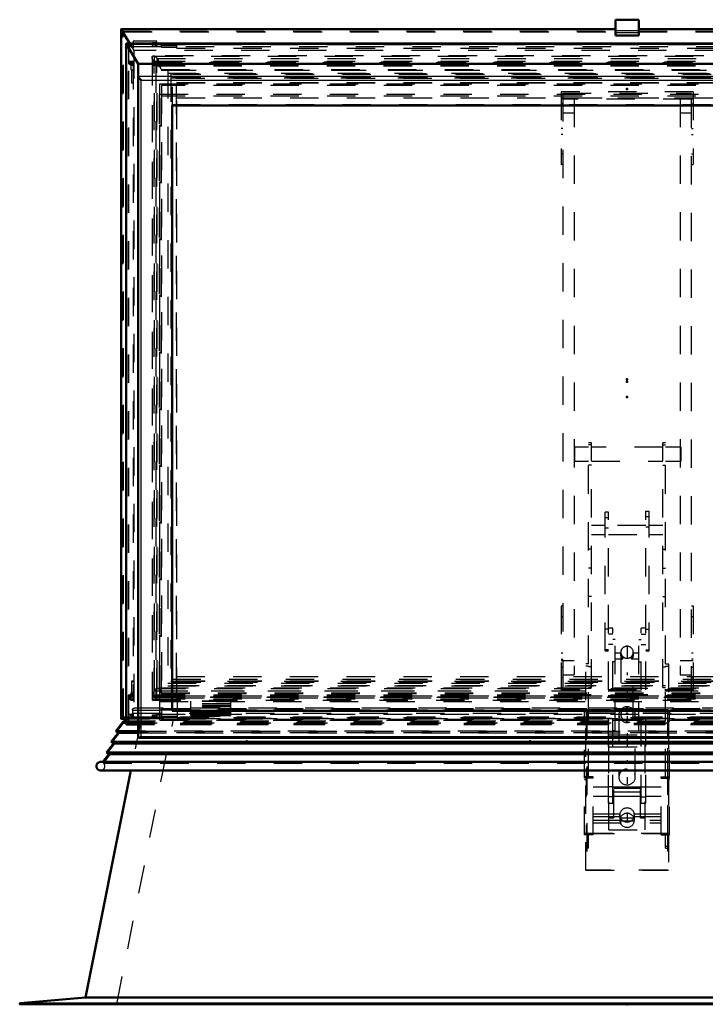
# Model space of a CAD drawing. Header units: millimetres. Extents: x 0 to 428, y 0 to 298.
# Tile 2 of 45: x 40 to 64, y 125 to 160. Entities that reach past the tile are written whole.
import ezdxf

# ---------------------------------------------------------------- set-up
doc = ezdxf.new("R2010")
doc.units = ezdxf.units.MM
doc.linetypes.add('Center', pattern=[1.5, 0.45, -0.5, 0.05, -0.5])
doc.linetypes.add('Dashed', pattern=[2, 1, -1])
for name, color, linetype, lineweight in [('am_0', 7, 'Continuous', 50), ('am_12', 3, 'Continuous', 25), ('am_3', 6, 'Dashed', 25), ('am_6', 2, 'Continuous', 35), ('am_7', 7, 'Center', 25), ('am_9', 7, 'Continuous', 50)]:
    doc.layers.add(name, color=color, linetype=linetype, lineweight=lineweight)

# ---------------------------------------------------------------- blocks, each defined once
blk = doc.blocks.new('11_FGS30015018025O110U_0_in_FDFneo150180C2125N1N4N_300Op0__1203')
at = {"layer": 'am_3'}
for p, q in [((59.946, 133.143), (59.946, 144.94)), ((60.046, 144.94), (59.946, 144.94)), ((60.046, 136.303), (60.046, 144.94)), ((62.566, 136.303), (62.566, 144.94)), ((62.666, 144.94), (62.566, 144.94)), ((62.666, 133.143), (62.666, 144.94)), ((59.456, 144.79), (59.456, 144.29)), ((59.946, 144.79), (59.456, 144.79)), ((60.046, 144.875), (59.946, 144.875)), ((62.566, 144.79), (60.046, 144.79)), ((62.566, 144.875), (62.666, 144.875)), ((63.196, 144.79), (62.666, 144.79)), ((63.196, 144.79), (63.196, 144.29)), ((59.456, 144.29), (59.946, 144.29)), ((60.046, 144.29), (62.566, 144.29)), ((62.666, 144.29), (63.196, 144.29)), ((60.046, 144.154), (59.946, 144.154)), ((62.566, 144.154), (62.666, 144.154)), ((60.531, 137.606), (60.531, 142.494)), ((60.646, 142.494), (60.531, 142.494)), ((60.646, 132.228), (60.646, 142.494)), ((61.966, 142.533), (62.081, 142.533)), ((61.966, 132.228), (61.966, 142.533)), ((62.081, 137.606), (62.081, 142.533)), ((60.646, 142.294), (60.531, 142.294)), ((61.966, 142.336), (62.081, 142.336)), ((60.531, 142.028), (60.046, 142.028)), ((60.646, 141.93), (60.531, 141.93)), ((61.966, 142.028), (60.646, 142.028)), ((61.966, 141.972), (62.081, 141.972)), ((62.566, 142.028), (62.081, 142.028)), ((60.046, 141.708), (60.531, 141.708)), ((60.646, 141.708), (61.966, 141.708)), ((62.081, 141.708), (62.566, 141.708)), ((60.046, 141.191), (59.946, 141.191)), ((62.566, 141.191), (62.666, 141.191)), ((60.046, 140.513), (59.946, 140.513)), ((62.566, 140.513), (62.666, 140.513)), ((60.046, 139.514), (59.946, 139.514)), ((62.566, 139.514), (62.666, 139.514)), ((60.646, 138.371), (60.531, 138.371)), ((60.806, 138.406), (60.646, 138.406)), ((60.806, 132.228), (60.806, 138.406)), ((61.966, 138.406), (61.806, 138.406)), ((61.806, 132.228), (61.806, 138.406)), ((61.966, 138.37), (62.081, 138.37)), ((60.806, 138.184), (60.646, 138.184)), ((60.886, 138), (60.806, 138)), ((60.886, 134.781), (60.886, 138)), ((61.726, 134.781), (61.726, 138)), ((61.726, 138), (61.806, 138)), ((61.806, 138.184), (61.966, 138.184)), ((60.646, 137.642), (60.531, 137.642)), ((60.531, 137.606), (60.646, 137.606)), ((60.806, 137.829), (60.646, 137.829)), ((61.806, 137.829), (61.966, 137.829)), ((61.966, 137.642), (62.081, 137.642)), ((61.966, 137.606), (62.081, 137.606)), ((61.087, 137.524), (60.886, 137.524)), ((60.886, 137.324), (61.159, 137.324)), ((61.086, 137.55), (61.086, 137.51)), ((61.086, 137.51), (61.087, 137.495)), ((61.086, 137.468), (61.086, 135.349)), ((61.453, 137.324), (61.726, 137.324)), ((61.726, 137.524), (61.524, 137.524)), ((61.525, 137.519), (61.524, 137.524)), ((61.526, 137.511), (61.525, 137.519)), ((61.526, 137.51), (61.526, 137.55)), ((61.526, 137.505), (61.526, 137.511)), ((61.526, 135.349), (61.526, 137.468)), ((59.946, 137.141), (59.846, 137.141)), ((59.846, 129.855), (59.846, 137.141)), ((59.946, 137.061), (59.846, 137.061)), ((60.046, 137.034), (59.946, 137.034)), ((60.886, 137.212), (60.806, 137.212)), ((61.726, 137.212), (61.806, 137.212)), ((62.566, 137.034), (62.666, 137.034)), ((62.666, 137.141), (62.766, 137.141)), ((62.666, 137.061), (62.766, 137.061)), ((62.766, 137.141), (62.766, 129.855)), ((60.046, 136.372), (59.946, 136.372)), ((59.946, 136.303), (60.046, 136.303)), ((62.566, 136.372), (62.666, 136.372)), ((62.566, 136.303), (62.666, 136.303)), ((59.846, 135.516), (62.766, 135.516)), ((59.886, 135.515), (59.846, 135.515)), ((62.726, 135.516), (59.886, 135.516)), ((59.886, 135.516), (59.886, 129.855)), ((60.886, 135.57), (60.806, 135.57)), ((61.726, 135.57), (61.806, 135.57)), ((62.726, 135.516), (62.726, 129.855)), ((62.766, 135.515), (62.726, 135.515)), ((59.806, 135.463), (59.866, 135.463)), ((59.806, 131.106), (59.806, 135.463)), ((62.806, 135.461), (59.806, 135.461)), ((59.866, 135.463), (59.866, 131.161)), ((59.866, 135.461), (62.746, 135.461)), ((61.016, 135.349), (61.016, 133.149)), ((61.596, 133.149), (61.596, 135.349)), ((62.746, 135.463), (62.806, 135.463)), ((62.746, 131.161), (62.746, 135.463)), ((62.806, 131.106), (62.806, 135.463)), ((60.666, 131.282), (60.666, 134.634)), ((60.666, 134.634), (61.946, 134.634)), ((60.886, 134.781), (60.806, 134.781)), ((61.726, 134.781), (61.806, 134.781)), ((61.946, 131.282), (61.946, 134.634)), ((60.666, 134.211), (61.946, 134.211)), ((60.836, 131.705), (60.836, 133.675)), ((60.836, 133.675), (61.776, 133.675)), ((61.776, 131.705), (61.776, 133.675)), ((59.846, 133.155), (59.806, 133.155)), ((60.106, 133.106), (59.806, 133.106)), ((59.846, 133.155), (59.886, 133.155)), ((59.846, 133.145), (59.946, 133.145)), ((59.946, 133.143), (59.846, 133.143)), ((60.106, 133.155), (59.886, 133.155)), ((60.106, 131.106), (60.106, 133.155)), ((62.506, 131.106), (62.506, 133.155)), ((62.506, 133.155), (62.726, 133.155)), ((62.506, 133.106), (62.806, 133.106)), ((62.666, 133.145), (62.766, 133.145)), ((62.766, 133.143), (62.666, 133.143)), ((62.726, 133.155), (62.766, 133.155)), ((62.766, 133.155), (62.806, 133.155)), ((59.806, 133.066), (59.866, 133.066)), ((59.806, 133.063), (59.866, 133.063)), ((60.646, 132.788), (60.106, 132.788)), ((60.806, 132.806), (60.646, 132.806)), ((61.806, 132.788), (60.806, 132.788)), ((60.836, 132.758), (61.776, 132.758)), ((61.806, 132.806), (61.966, 132.806)), ((62.506, 132.788), (61.966, 132.788)), ((62.746, 133.066), (62.806, 133.066)), ((62.746, 133.063), (62.806, 133.063)), ((60.106, 132.468), (60.646, 132.468)), ((60.806, 132.451), (60.646, 132.451)), ((60.806, 132.468), (61.806, 132.468)), ((60.836, 132.623), (61.776, 132.623)), ((61.806, 132.451), (61.966, 132.451)), ((61.966, 132.468), (62.506, 132.468)), ((60.646, 132.228), (60.806, 132.228)), ((61.806, 132.228), (61.966, 132.228)), ((60.106, 131.847), (61.056, 131.847)), ((60.106, 131.75), (61.049, 131.75)), ((60.666, 131.705), (60.836, 131.705)), ((61.047, 131.809), (61.047, 131.782)), ((61.049, 131.75), (61.048, 131.597)), ((61.058, 131.693), (61.056, 131.847)), ((61.553, 131.693), (61.058, 131.693)), ((61.556, 131.847), (61.553, 131.693)), ((61.556, 131.847), (62.506, 131.847)), ((61.562, 131.75), (62.506, 131.75)), ((61.563, 131.597), (61.562, 131.75)), ((61.565, 131.782), (61.565, 131.809)), ((61.776, 131.705), (61.946, 131.705)), ((60.106, 131.627), (62.506, 131.627)), ((60.106, 131.531), (62.506, 131.531)), ((61.048, 131.597), (61.563, 131.597)), ((59.806, 131.166), (59.866, 131.166)), ((62.806, 131.161), (59.806, 131.161)), ((59.846, 131.155), (59.806, 131.155)), ((60.106, 131.106), (59.806, 131.106)), ((59.886, 131.155), (59.846, 131.155)), ((59.946, 131.144), (59.846, 131.144)), ((59.846, 131.142), (59.946, 131.142)), ((59.866, 131.161), (62.746, 131.161)), ((60.106, 131.155), (59.886, 131.155)), ((59.946, 130.634), (59.946, 131.144)), ((60.666, 131.282), (61.946, 131.282)), ((62.506, 131.155), (62.726, 131.155)), ((62.506, 131.106), (62.806, 131.106)), ((62.666, 130.634), (62.666, 131.144)), ((62.766, 131.144), (62.666, 131.144)), ((62.666, 131.142), (62.766, 131.142)), ((62.766, 131.155), (62.726, 131.155)), ((62.746, 131.166), (62.806, 131.166)), ((62.766, 131.155), (62.806, 131.155)), ((59.946, 130.714), (59.846, 130.714)), ((62.666, 130.714), (62.766, 130.714)), ((59.946, 130.634), (59.846, 130.634)), ((62.666, 130.634), (62.766, 130.634)), ((59.846, 129.856), (62.766, 129.856)), ((59.886, 129.855), (59.846, 129.855)), ((62.726, 129.856), (59.886, 129.856)), ((62.766, 129.855), (62.726, 129.855))]:
    blk.add_line(p, q, dxfattribs=at)
for points in [[(61.087, 137.524), (61.087, 137.522), (61.086, 137.51), (61.086, 137.51)], [(61.086, 137.468), (61.087, 137.493), (61.088, 137.513), (61.088, 137.523), (61.087, 137.524)], [(61.159, 137.324), (61.144, 137.33), (61.126, 137.345), (61.105, 137.374), (61.094, 137.404), (61.087, 137.437), (61.086, 137.467), (61.086, 137.468)], [(61.087, 137.495), (61.087, 137.489), (61.094, 137.462), (61.104, 137.433), (61.119, 137.403), (61.138, 137.372), (61.155, 137.347), (61.162, 137.334), (61.163, 137.326), (61.159, 137.324)], [(61.453, 137.324), (61.448, 137.327), (61.45, 137.335), (61.458, 137.349), (61.476, 137.376), (61.496, 137.409), (61.514, 137.449), (61.523, 137.482), (61.526, 137.505)], [(61.526, 137.469), (61.525, 137.446), (61.52, 137.414), (61.511, 137.385), (61.498, 137.359), (61.479, 137.338), (61.459, 137.325), (61.453, 137.324)], [(61.524, 137.524), (61.524, 137.524), (61.523, 137.518), (61.524, 137.502), (61.525, 137.497)], [(61.525, 137.497), (61.526, 137.477), (61.526, 137.469)], [(61.565, 131.809), (61.564, 131.83), (61.561, 131.852), (61.556, 131.873), (61.549, 131.893), (61.54, 131.913), (61.53, 131.933), (61.518, 131.951), (61.504, 131.968), (61.489, 131.984), (61.472, 131.998), (61.454, 132.012), (61.435, 132.023), (61.415, 132.033), (61.394, 132.041), (61.373, 132.048), (61.351, 132.053), (61.328, 132.055), (61.306, 132.056), (61.283, 132.055), (61.261, 132.053), (61.239, 132.048), (61.217, 132.041), (61.196, 132.033), (61.176, 132.023), (61.157, 132.012), (61.139, 131.998), (61.123, 131.984), (61.107, 131.968), (61.094, 131.951), (61.082, 131.933), (61.071, 131.913), (61.063, 131.893), (61.056, 131.873), (61.051, 131.852), (61.048, 131.83), (61.047, 131.809)], [(61.056, 131.847), (61.051, 131.825), (61.048, 131.804), (61.047, 131.782), (61.047, 131.782)], [(61.047, 131.809), (61.048, 131.787), (61.051, 131.766), (61.056, 131.745), (61.063, 131.724), (61.071, 131.704), (61.082, 131.685), (61.094, 131.667), (61.107, 131.649), (61.123, 131.634), (61.139, 131.619), (61.157, 131.606), (61.176, 131.594), (61.196, 131.584), (61.217, 131.576), (61.239, 131.569), (61.261, 131.565), (61.283, 131.562), (61.306, 131.561)], [(61.047, 131.782), (61.048, 131.76), (61.049, 131.75)], [(61.306, 131.561), (61.328, 131.562), (61.351, 131.565), (61.373, 131.569), (61.394, 131.576), (61.415, 131.584), (61.435, 131.594), (61.454, 131.606), (61.472, 131.619), (61.489, 131.634), (61.504, 131.649), (61.518, 131.667), (61.53, 131.685), (61.54, 131.704), (61.549, 131.724), (61.556, 131.745), (61.561, 131.766), (61.564, 131.787), (61.565, 131.809)], [(61.565, 131.782), (61.564, 131.803), (61.561, 131.825), (61.556, 131.846), (61.556, 131.847)], [(61.562, 131.75), (61.564, 131.772), (61.565, 131.782)]]:
    blk.add_lwpolyline(points, dxfattribs=at)
for centre, major_axis, ratio, start_param, end_param in [((61.306, 137.55), (0.22, 0), 0.957115, 1.570796, 6.283185), ((61.306, 137.55), (0.22, 0), 0.957115, 0, 1.570796), ((61.306, 135.349), (0.29, 0), 0.957115, 1.570796, 6.283185), ((61.306, 135.349), (0.22, 0), 0.957115, 1.570796, 6.283185), ((61.306, 135.349), (0.29, 0), 0.957115, 0, 1.570796), ((61.306, 135.349), (0.22, 0), 0.957115, 0, 1.570796), ((61.306, 133.149), (0.29, 0), 0.957115, 1.570796, 3.141593), ((61.306, 133.149), (0.29, 0), 0.957115, 3.141593, 7.853982), ((61.306, 131.62), (0.259, 0), 0.957424, 0.298404, 2.843189), ((61.306, 131.62), (0.259, 0), 0.957424, 3.234175, 6.190603)]:
    blk.add_ellipse(centre, major_axis=major_axis, ratio=ratio, start_param=start_param, end_param=end_param, dxfattribs=at)
at = {"layer": 'am_7'}
for p, q in [((61.306, 137.79), (61.306, 132.904)), ((61.306, 131.871), (61.306, 131.587))]:
    blk.add_line(p, q, dxfattribs=at)
at = {"layer": 'am_6'}
for tag, p, flags in [('NB', (68.196, 144.94), 8), ('NN', (68.196, 144.44), 8), ('NT', (68.196, 143.94), 8), ('NBSYN', (68.196, 143.44), 8), ('LINA', (68.196, 142.94), 8), ('CATALOG', (68.196, 142.44), 8), ('IDNR', (68.196, 141.94), 8), ('PN', (68.196, 141.44), 8), ('LODLEVEL', (68.196, 140.94), 8), ('L', (68.196, 140.44), 8), ('W', (68.196, 139.94), 8), ('DP', (68.196, 139.44), 8), ('OP', (68.196, 138.94), 8), ('OC', (68.196, 138.44), 8), ('BA', (68.196, 137.94), 8), ('ExcludeFromBOM', (68.196, 136.94), 8), ('PSOL_0', (68.196, 136.44), 9), ('PSOL_1', (68.196, 135.94), 9), ('PSOL_2', (68.196, 135.44), 9), ('PSOL_3', (68.196, 134.94), 9)]:
    blk.add_attdef(tag, p, '', height=0.5, dxfattribs=dict(at, flags=flags))
blk = doc.blocks.new('12_FGS3001501802511U_0_in_FDFneo150180C2125N1N4N_300Op0__1203')
at = {"layer": 'am_3'}
for p, q in [((58.976, 157.33), (58.976, 154.758)), ((63.636, 157.33), (58.976, 157.33)), ((58.976, 157.112), (63.636, 157.112)), ((59.436, 157.075), (58.976, 157.075)), ((59.036, 157.281), (63.576, 157.281)), ((59.036, 157.281), (59.036, 136.06)), ((63.576, 157.063), (59.036, 157.063)), ((59.436, 157.075), (59.436, 136.758)), ((63.176, 157.075), (63.176, 136.758)), ((63.176, 157.075), (63.636, 157.075)), ((63.576, 136.06), (63.576, 157.281)), ((63.636, 157.33), (63.636, 154.758)), ((59.036, 156.904), (58.976, 156.904)), ((59.036, 156.84), (58.976, 156.84)), ((63.576, 156.904), (63.636, 156.904)), ((63.576, 156.84), (63.636, 156.84)), ((59.036, 156.582), (59.436, 156.582)), ((63.176, 156.582), (63.576, 156.582)), ((59.036, 156.036), (58.976, 156.036)), ((63.576, 156.036), (63.636, 156.036)), ((59.036, 155.818), (58.976, 155.818)), ((63.576, 155.818), (63.636, 155.818)), ((59.036, 155.142), (58.976, 155.142)), ((63.576, 155.142), (63.636, 155.142)), ((59.036, 154.758), (58.976, 154.758)), ((63.576, 154.758), (63.636, 154.758)), ((58.976, 139.185), (59.036, 139.185)), ((58.976, 139.185), (58.976, 136.011)), ((63.576, 139.185), (63.636, 139.185)), ((63.636, 139.185), (63.636, 136.011)), ((59.036, 138.801), (58.976, 138.801)), ((63.636, 138.801), (63.576, 138.801)), ((59.036, 137.523), (58.976, 137.523)), ((58.976, 137.305), (59.036, 137.305)), ((59.436, 137.252), (58.976, 137.252)), ((63.636, 137.252), (63.176, 137.252)), ((63.636, 137.523), (63.576, 137.523)), ((63.636, 137.305), (63.576, 137.305)), ((59.036, 137.017), (58.976, 137.017)), ((63.636, 137.017), (63.576, 137.017)), ((59.036, 136.654), (58.976, 136.654)), ((59.036, 136.758), (59.436, 136.758)), ((63.176, 136.758), (63.576, 136.758)), ((63.636, 136.654), (63.576, 136.654)), ((63.636, 136.228), (58.976, 136.228)), ((59.036, 136.278), (63.576, 136.278)), ((63.636, 136.011), (58.976, 136.011)), ((59.036, 136.06), (63.576, 136.06))]:
    blk.add_line(p, q, dxfattribs=at)
at = {"layer": 'am_6'}
for tag, p, flags in [('NB', (68.636, 157.33), 8), ('NN', (68.636, 156.83), 8), ('NT', (68.636, 156.33), 8), ('NBSYN', (68.636, 155.83), 8), ('LINA', (68.636, 155.33), 8), ('CATALOG', (68.636, 154.83), 8), ('IDNR', (68.636, 154.33), 8), ('PN', (68.636, 153.83), 8), ('LODLEVEL', (68.636, 153.33), 8), ('L', (68.636, 152.83), 8), ('W', (68.636, 152.33), 8), ('DP', (68.636, 151.83), 8), ('OP', (68.636, 151.33), 8), ('PPATH', (68.636, 150.83), 8), ('ExcludeFromBOM', (68.636, 149.83), 8), ('PSOL_0', (68.636, 149.33), 9), ('PSOL_1', (68.636, 148.83), 9), ('PSOL_2', (68.636, 148.33), 9)]:
    blk.add_attdef(tag, p, '', height=0.5, dxfattribs=dict(at, flags=flags))
blk = doc.blocks.new('13_Flat_Glass_Skylight_300150180_6_0_in_FDFneo150180C2125N1N4N_300Op0__1203')
at = {"layer": 'am_3'}
for p, q in [((44.554, 158.547), (44.554, 136.017)), ((78.013, 158.593), (44.599, 158.593)), ((44.634, 158.5), (44.634, 158.587)), ((44.636, 158.586), (44.634, 158.587)), ((44.636, 158.503), (44.634, 158.5)), ((44.636, 158.586), (77.976, 158.586)), ((44.636, 136.274), (44.636, 158.503)), ((44.738, 158.503), (77.874, 158.503)), ((44.738, 136.274), (44.738, 158.503)), ((44.628, 135.976), (44.628, 158.385)), ((44.628, 158.385), (77.984, 158.385)), ((44.721, 158.309), (77.891, 158.309)), ((44.721, 135.984), (44.721, 158.296)), ((44.721, 158.24), (77.891, 158.24)), ((44.811, 136.191), (44.811, 158.299)), ((44.811, 158.299), (77.8, 158.299)), ((44.873, 158.115), (44.811, 158.299)), ((44.82, 136.235), (44.82, 158.329)), ((44.873, 136.109), (44.873, 158.115)), ((44.873, 158.115), (77.738, 158.115)), ((44.636, 136.274), (44.634, 136.275)), ((44.634, 136.188), (44.634, 136.275)), ((44.738, 136.274), (77.874, 136.274)), ((77.837, 136.281), (44.775, 136.281)), ((44.599, 135.972), (78.013, 135.972)), ((44.628, 135.976), (77.984, 135.976)), ((44.634, 136.188), (44.636, 136.191)), ((44.636, 136.191), (77.976, 136.191)), ((44.721, 136.052), (77.891, 136.052)), ((44.721, 135.984), (77.891, 135.984)), ((44.811, 136.191), (44.873, 136.109)), ((44.811, 136.191), (77.8, 136.191)), ((44.873, 136.109), (77.738, 136.109))]:
    blk.add_line(p, q, dxfattribs=at)
for points in [[(44.554, 158.547), (44.555, 158.559), (44.558, 158.569), (44.562, 158.578), (44.569, 158.584), (44.577, 158.589), (44.587, 158.592), (44.599, 158.593)], [(44.628, 158.385), (44.613, 158.407), (44.599, 158.427), (44.588, 158.448), (44.577, 158.467), (44.569, 158.485), (44.562, 158.503), (44.558, 158.519), (44.555, 158.534), (44.554, 158.547), (44.554, 158.547)], [(44.599, 158.593), (44.612, 158.592), (44.627, 158.589), (44.634, 158.587)], [(44.738, 158.503), (44.733, 158.509), (44.727, 158.516), (44.721, 158.523), (44.715, 158.529), (44.709, 158.536), (44.702, 158.542), (44.696, 158.548), (44.689, 158.554), (44.682, 158.559), (44.675, 158.564), (44.669, 158.569), (44.662, 158.573), (44.656, 158.577), (44.65, 158.58), (44.644, 158.583), (44.639, 158.585), (44.636, 158.586)], [(44.82, 158.329), (44.819, 158.343), (44.816, 158.357), (44.811, 158.374), (44.805, 158.391), (44.796, 158.409), (44.786, 158.429), (44.775, 158.449), (44.761, 158.47), (44.746, 158.491), (44.738, 158.503)], [(44.811, 158.299), (44.816, 158.307), (44.819, 158.317), (44.82, 158.329), (44.82, 158.329)], [(44.636, 136.191), (44.641, 136.197), (44.646, 136.204), (44.652, 136.211), (44.658, 136.217), (44.665, 136.224), (44.671, 136.23), (44.678, 136.236), (44.685, 136.242), (44.691, 136.247), (44.698, 136.252), (44.705, 136.257), (44.711, 136.261), (44.717, 136.265), (44.723, 136.268), (44.729, 136.271), (44.735, 136.273), (44.738, 136.274)], [(44.738, 136.274), (44.753, 136.278), (44.767, 136.28), (44.775, 136.281)], [(44.775, 136.281), (44.786, 136.28), (44.796, 136.277), (44.805, 136.272), (44.811, 136.265), (44.816, 136.257), (44.819, 136.247), (44.82, 136.235)], [(44.82, 136.235), (44.819, 136.222), (44.816, 136.207), (44.811, 136.191), (44.811, 136.191)], [(44.634, 136.188), (44.618, 136.167), (44.604, 136.146), (44.592, 136.125), (44.581, 136.105), (44.572, 136.087), (44.565, 136.069), (44.559, 136.052), (44.556, 136.037), (44.554, 136.023), (44.554, 136.017)], [(44.554, 136.017), (44.555, 136.006), (44.558, 135.996), (44.562, 135.987), (44.569, 135.981), (44.577, 135.976), (44.587, 135.973), (44.599, 135.972)], [(44.599, 135.972), (44.612, 135.973), (44.627, 135.976), (44.628, 135.976)]]:
    blk.add_lwpolyline(points, dxfattribs=at)
at = {"layer": 'am_6'}
for tag, p, flags in [('NB', (83.058, 158.593), 8), ('NN', (83.058, 158.093), 8), ('NT', (83.058, 157.593), 8), ('NBSYN', (83.058, 157.093), 8), ('LINA', (83.058, 156.593), 8), ('CATALOG', (83.058, 156.093), 8), ('IDNR', (83.058, 155.593), 8), ('PN', (83.058, 155.093), 8), ('LODLEVEL', (83.058, 154.593), 8), ('L', (83.058, 154.093), 8), ('W', (83.058, 153.593), 8), ('PPATH', (83.058, 153.093), 8), ('ExcludeFromBOM', (83.058, 152.093), 8), ('PSOL_0', (83.058, 151.593), 9), ('PSOL_1', (83.058, 151.093), 9), ('PSOL_2', (83.058, 150.593), 9)]:
    blk.add_attdef(tag, p, '', height=0.5, dxfattribs=dict(at, flags=flags))
blk = doc.blocks.new('14_Flat_Glass_Skylight_300150180_12_0_in_FDFneo150180C2125N1N4N_300Op0__1203')
at = {"layer": 'am_3'}
for p, q in [((45.108, 158.089), (77.504, 158.089)), ((45.108, 158.089), (45.108, 136.362)), ((45.108, 157.985), (77.504, 157.985)), ((45.272, 157.954), (77.34, 157.954)), ((45.272, 136.497), (45.272, 157.954)), ((45.272, 157.85), (77.34, 157.85)), ((45.272, 136.601), (77.34, 136.601)), ((45.108, 136.466), (77.504, 136.466)), ((45.108, 136.362), (77.504, 136.362)), ((45.272, 136.497), (77.34, 136.497))]:
    blk.add_line(p, q, dxfattribs=at)
at = {"layer": 'am_6'}
for tag, p, flags in [('NB', (82.504, 158.089), 8), ('NN', (82.504, 157.589), 8), ('NT', (82.504, 157.089), 8), ('NBSYN', (82.504, 156.589), 8), ('LINA', (82.504, 156.089), 8), ('CATALOG', (82.504, 155.589), 8), ('IDNR', (82.504, 155.089), 8), ('PN', (82.504, 154.589), 8), ('LODLEVEL', (82.504, 154.089), 8), ('L', (82.504, 153.589), 8), ('W', (82.504, 153.089), 8), ('PPATH', (82.504, 152.589), 8), ('ExcludeFromBOM', (82.504, 151.589), 8), ('PSOL_0', (82.504, 151.089), 9), ('PSOL_1', (82.504, 150.589), 9), ('PSOL_2', (82.504, 150.089), 9)]:
    blk.add_attdef(tag, p, '', height=0.5, dxfattribs=dict(at, flags=flags))
blk = doc.blocks.new('15_Flat_Glass_Skylight_300150180_5_0_in_FDFneo150180C2125N1N4N_300Op0__1203')
at = {"layer": 'am_3'}
for p, q in [((45.216, 157.978), (45.216, 136.372)), ((45.216, 157.978), (77.396, 157.978)), ((45.216, 157.817), (77.396, 157.817)), ((45.416, 157.814), (77.196, 157.814)), ((45.416, 136.536), (45.416, 157.814)), ((45.416, 157.654), (77.196, 157.654)), ((45.416, 136.697), (77.196, 136.697)), ((45.216, 136.533), (77.396, 136.533)), ((45.216, 136.372), (77.396, 136.372)), ((45.416, 136.536), (77.196, 136.536))]:
    blk.add_line(p, q, dxfattribs=at)
at = {"layer": 'am_6'}
for tag, p, flags in [('NB', (82.396, 157.978), 8), ('NN', (82.396, 157.478), 8), ('NT', (82.396, 156.978), 8), ('NBSYN', (82.396, 156.478), 8), ('LINA', (82.396, 155.978), 8), ('CATALOG', (82.396, 155.478), 8), ('IDNR', (82.396, 154.978), 8), ('PN', (82.396, 154.478), 8), ('LODLEVEL', (82.396, 153.978), 8), ('L', (82.396, 153.478), 8), ('W', (82.396, 152.978), 8), ('PPATH', (82.396, 152.478), 8), ('ExcludeFromBOM', (82.396, 151.478), 8), ('PSOL_0', (82.396, 150.978), 9), ('PSOL_1', (82.396, 150.478), 9), ('PSOL_2', (82.396, 149.978), 9)]:
    blk.add_attdef(tag, p, '', height=0.5, dxfattribs=dict(at, flags=flags))
blk = doc.blocks.new('16_FGS3001501802O4U_0_in_FDFneo150180C2125N1N4N_300Op0__1203')
at = {"layer": 'am_3'}
for p, q in [((44.886, 157.554), (44.886, 135.192)), ((77.726, 157.554), (44.886, 157.554)), ((77.726, 157.178), (44.886, 157.178)), ((44.886, 135.568), (77.726, 135.568)), ((44.886, 135.192), (77.726, 135.192))]:
    blk.add_line(p, q, dxfattribs=at)
at = {"layer": 'am_6'}
for tag, p, flags in [('NB', (82.726, 157.554), 8), ('NN', (82.726, 157.054), 8), ('NT', (82.726, 156.554), 8), ('NBSYN', (82.726, 156.054), 8), ('LINA', (82.726, 155.554), 8), ('CATALOG', (82.726, 155.054), 8), ('IDNR', (82.726, 154.554), 8), ('PN', (82.726, 154.054), 8), ('LODLEVEL', (82.726, 153.554), 8), ('L', (82.726, 153.054), 8), ('W', (82.726, 152.554), 8), ('TG', (82.726, 152.054), 8), ('TG1', (82.726, 151.554), 8), ('OC', (82.726, 151.054), 8), ('PPATH', (82.726, 150.554), 8), ('ExcludeFromBOM', (82.726, 149.554), 8), ('PSOL_0', (82.726, 149.054), 9), ('PSOL_1', (82.726, 148.554), 9), ('PSOL_2', (82.726, 148.054), 9), ('PSOL_3', (82.726, 147.554), 9)]:
    blk.add_attdef(tag, p, '', height=0.5, dxfattribs=dict(at, flags=flags))
blk = doc.blocks.new('17_FGS30015018025O3U_0_in_FDFneo150180C2125N1N4N_300Op0__1203')
at = {"layer": 'am_0'}
for p, q in [((60.896, 159.313), (60.896, 159.872)), ((61.716, 159.872), (60.896, 159.872)), ((61.716, 159.313), (61.716, 159.872)), ((43.461, 159.533), (43.461, 135.212)), ((60.896, 159.537), (43.465, 159.537)), ((43.465, 159.521), (43.764, 159.027)), ((79.146, 159.537), (61.716, 159.537)), ((60.896, 159.313), (61.716, 159.313)), ((43.644, 159.023), (43.644, 135.003)), ((43.644, 135.001), (43.644, 159.02)), ((43.644, 159.02), (78.967, 159.02)), ((43.644, 159.02), (44.066, 158.317)), ((78.963, 159.027), (43.648, 159.027)), ((44.066, 158.317), (44.066, 134.552)), ((44.066, 158.317), (78.546, 158.317)), ((45.266, 135.478), (45.266, 156.841)), ((45.266, 156.841), (77.346, 156.841)), ((43.644, 135.205), (43.465, 135.207)), ((45.266, 135.478), (77.346, 135.478)), ((44.066, 134.987), (43.644, 135.001)), ((44.084, 134.534), (78.528, 134.534))]:
    blk.add_line(p, q, dxfattribs=at)
for points in [[(43.465, 159.537), (43.464, 159.537), (43.463, 159.537), (43.462, 159.536), (43.462, 159.536), (43.461, 159.535), (43.461, 159.534), (43.461, 159.533)], [(43.461, 159.533), (43.461, 159.531), (43.461, 159.53), (43.462, 159.528), (43.462, 159.526), (43.463, 159.525), (43.464, 159.523), (43.465, 159.521)], [(43.648, 159.027), (43.647, 159.027), (43.646, 159.027), (43.645, 159.027), (43.645, 159.026), (43.644, 159.025), (43.644, 159.024), (43.644, 159.023), (43.644, 159.022), (43.644, 159.021), (43.644, 159.02)], [(44.166, 157.743), (44.157, 157.75), (44.148, 157.758), (44.14, 157.766), (44.132, 157.774), (44.123, 157.783), (44.116, 157.791), (44.108, 157.8), (44.101, 157.809), (44.095, 157.817), (44.089, 157.826), (44.084, 157.834), (44.079, 157.842), (44.075, 157.85), (44.072, 157.857), (44.069, 157.864), (44.067, 157.871), (44.066, 157.876), (44.066, 157.882)], [(43.465, 135.207), (43.464, 135.208), (43.463, 135.208), (43.462, 135.208), (43.461, 135.209), (43.461, 135.21), (43.461, 135.211), (43.461, 135.212)], [(44.066, 134.552), (44.066, 134.548), (44.067, 134.544), (44.069, 134.54), (44.072, 134.538), (44.075, 134.536), (44.079, 134.535), (44.084, 134.534)], [(44.084, 134.534), (44.089, 134.535), (44.095, 134.536), (44.101, 134.538), (44.108, 134.54), (44.116, 134.544), (44.123, 134.548), (44.132, 134.552), (44.14, 134.558), (44.148, 134.564), (44.157, 134.57), (44.166, 134.577)]]:
    blk.add_lwpolyline(points, dxfattribs=at)
at = {"layer": 'am_12'}
for p, q in [((60.896, 159.865), (61.716, 159.865)), ((43.465, 135.207), (43.465, 159.521)), ((43.465, 159.521), (60.896, 159.521)), ((61.716, 159.521), (79.146, 159.521)), ((44.066, 157.882), (78.546, 157.882)), ((44.166, 134.577), (44.166, 157.743)), ((44.166, 157.743), (78.446, 157.743)), ((44.166, 134.577), (78.446, 134.577))]:
    blk.add_line(p, q, dxfattribs=at)
at = {"layer": 'am_3'}
for p, q in [((60.896, 159.855), (61.716, 159.855)), ((43.552, 159.447), (43.501, 159.511)), ((43.501, 135.256), (43.501, 159.511)), ((43.501, 159.511), (60.896, 159.511)), ((60.896, 159.495), (61.716, 159.495)), ((61.716, 159.511), (79.111, 159.511)), ((43.528, 135.247), (43.528, 159.457)), ((43.528, 159.457), (60.896, 159.457)), ((43.528, 159.457), (43.552, 159.447)), ((43.886, 158.867), (43.528, 159.457)), ((43.552, 135.276), (43.552, 159.447)), ((43.552, 159.447), (60.896, 159.447)), ((61.716, 159.409), (60.896, 159.409)), ((61.716, 159.457), (79.083, 159.457)), ((61.716, 159.447), (79.059, 159.447)), ((43.68, 159.003), (78.931, 159.003)), ((43.68, 135.042), (43.68, 159.003)), ((43.739, 158.927), (43.68, 159.003)), ((43.735, 158.309), (43.735, 158.993)), ((43.735, 158.993), (43.886, 158.867)), ((43.735, 158.993), (43.886, 158.993)), ((43.739, 158.927), (78.873, 158.927)), ((43.739, 135.062), (43.739, 158.927)), ((43.764, 159.027), (43.91, 158.786)), ((44.721, 159.117), (43.886, 159.117)), ((43.886, 159.117), (43.886, 158.867)), ((43.91, 158.786), (43.91, 135.202)), ((78.701, 158.786), (43.91, 158.786)), ((44.571, 159.071), (44.681, 159.071)), ((44.571, 158.924), (44.571, 159.071)), ((44.882, 158.98), (44.571, 158.98)), ((44.681, 158.97), (44.571, 158.97)), ((44.571, 158.924), (44.882, 158.924)), ((44.681, 158.947), (44.681, 159.071)), ((44.681, 159.026), (44.721, 159.026)), ((44.721, 158.947), (44.681, 158.947)), ((44.721, 158.947), (44.721, 159.117)), ((44.721, 158.993), (77.891, 158.993)), ((44.882, 158.907), (44.882, 158.98)), ((45.426, 158.946), (44.882, 158.946)), ((44.882, 158.907), (45.426, 158.907)), ((45.426, 158.867), (45.426, 158.946)), ((45.426, 158.867), (77.186, 158.867)), ((43.79, 158.263), (43.735, 158.309)), ((43.735, 158.309), (43.886, 158.309)), ((43.762, 158.409), (43.762, 158.319)), ((43.762, 158.409), (43.886, 158.409)), ((43.817, 158.363), (43.762, 158.409)), ((43.762, 158.319), (43.79, 158.296)), ((43.762, 158.319), (43.886, 158.319)), ((43.79, 158.296), (43.79, 158.263)), ((43.79, 158.296), (43.886, 158.296)), ((43.79, 158.263), (43.886, 158.263)), ((43.817, 158.363), (43.886, 158.363)), ((43.817, 158.108), (43.817, 158.363)), ((43.838, 158.091), (43.817, 158.108)), ((43.817, 158.108), (43.886, 158.108)), ((43.838, 157.645), (43.838, 158.091)), ((43.838, 158.091), (43.886, 158.091)), ((43.886, 158.409), (43.886, 135.861)), ((44.571, 158.409), (44.681, 158.409)), ((44.571, 135.861), (44.571, 158.409)), ((44.571, 158.363), (78.041, 158.363)), ((44.571, 158.319), (44.681, 158.319)), ((44.571, 158.296), (44.681, 158.296)), ((44.571, 158.286), (44.681, 158.286)), ((44.571, 158.263), (44.681, 158.263)), ((44.681, 158.409), (44.681, 158.296)), ((44.681, 158.386), (44.721, 158.386)), ((44.681, 158.286), (44.681, 136.007)), ((44.721, 158.409), (77.891, 158.409)), ((44.721, 158.263), (44.721, 158.409)), ((44.721, 158.319), (77.891, 158.319)), ((44.721, 158.309), (77.891, 158.309)), ((44.721, 158.296), (77.891, 158.296)), ((44.721, 158.263), (77.891, 158.263)), ((44.882, 136.098), (44.882, 158.108)), ((44.882, 158.108), (77.73, 158.108)), ((44.882, 158.091), (77.73, 158.091)), ((43.886, 157.606), (43.838, 157.645)), ((43.838, 157.645), (43.886, 157.645)), ((44.826, 157.603), (77.786, 157.603)), ((44.826, 135.156), (44.826, 157.603)), ((45.426, 157.645), (77.186, 157.645)), ((45.426, 136.011), (45.426, 157.645)), ((44.826, 157.24), (77.786, 157.24)), ((45.426, 157.112), (77.186, 157.112)), ((45.266, 156.841), (45.266, 156.88)), ((45.266, 156.88), (77.346, 156.88)), ((43.838, 136.098), (43.838, 136.544)), ((43.838, 136.544), (43.886, 136.504)), ((43.838, 136.544), (43.886, 136.544)), ((45.426, 136.544), (77.186, 136.544)), ((43.735, 136.052), (43.79, 136.007)), ((43.735, 136.052), (43.886, 136.052)), ((43.735, 135.369), (43.735, 136.052)), ((43.762, 135.997), (43.762, 135.907)), ((43.762, 135.997), (43.886, 135.997)), ((43.79, 135.974), (43.762, 135.997)), ((43.762, 135.907), (43.817, 135.861)), ((43.762, 135.907), (43.886, 135.907)), ((43.79, 136.007), (43.79, 135.974)), ((43.79, 136.007), (43.886, 136.007)), ((43.79, 135.974), (43.886, 135.974)), ((43.817, 135.861), (43.817, 136.116)), ((43.817, 136.116), (43.838, 136.098)), ((43.817, 136.116), (43.886, 136.116)), ((43.817, 135.861), (43.886, 135.861)), ((43.838, 136.098), (43.886, 136.098)), ((44.681, 136.03), (44.571, 136.03)), ((44.571, 136.007), (44.681, 136.007)), ((44.571, 135.997), (44.681, 135.997)), ((44.571, 135.974), (44.681, 135.974)), ((44.571, 135.907), (44.681, 135.907)), ((44.571, 135.861), (78.041, 135.861)), ((44.681, 135.997), (44.681, 135.884)), ((44.721, 135.884), (44.681, 135.884)), ((44.721, 136.052), (77.891, 136.052)), ((44.721, 136.007), (77.891, 136.007)), ((44.721, 135.997), (77.891, 135.997)), ((44.721, 135.884), (44.721, 135.984)), ((44.721, 135.974), (77.891, 135.974)), ((44.721, 135.907), (77.891, 135.907)), ((44.882, 136.116), (77.73, 136.116)), ((44.882, 136.098), (77.73, 136.098)), ((45.426, 136.011), (77.186, 136.011)), ((44.826, 135.519), (77.786, 135.519)), ((45.266, 135.516), (77.346, 135.516)), ((47.326, 135.824), (45.926, 135.824)), ((45.926, 135.318), (45.926, 135.824)), ((47.326, 135.815), (45.926, 135.815)), ((47.326, 135.735), (45.926, 135.735)), ((47.326, 135.718), (45.926, 135.718)), ((47.326, 135.318), (47.326, 135.824)), ((43.465, 135.207), (79.146, 135.207)), ((43.501, 135.256), (43.552, 135.276)), ((43.501, 135.256), (79.111, 135.256)), ((43.552, 135.276), (43.528, 135.247)), ((43.528, 135.247), (43.886, 135.243)), ((43.528, 135.247), (79.083, 135.247)), ((43.552, 135.276), (79.059, 135.276)), ((78.967, 135.205), (43.644, 135.205)), ((43.886, 135.243), (43.735, 135.369)), ((43.735, 135.369), (43.886, 135.369)), ((43.886, 135.369), (43.886, 135.243)), ((43.886, 135.245), (44.721, 135.245)), ((44.571, 135.346), (44.681, 135.346)), ((44.571, 135.244), (44.571, 135.346)), ((44.882, 135.3), (44.571, 135.3)), ((44.681, 135.244), (44.571, 135.244)), ((44.571, 135.244), (44.882, 135.244)), ((44.681, 135.346), (44.681, 135.244)), ((44.681, 135.323), (44.721, 135.323)), ((44.721, 135.244), (44.681, 135.244)), ((44.721, 135.244), (44.721, 135.369)), ((44.721, 135.369), (77.891, 135.369)), ((44.826, 135.156), (77.786, 135.156)), ((44.882, 135.243), (44.882, 135.3)), ((45.426, 135.282), (44.882, 135.282)), ((44.882, 135.243), (45.426, 135.243)), ((45.426, 135.243), (45.426, 135.282)), ((45.426, 135.243), (77.186, 135.243)), ((46.246, 135.458), (45.926, 135.458)), ((46.246, 135.418), (45.926, 135.418)), ((47.326, 135.394), (45.926, 135.394)), ((46.246, 135.38), (45.926, 135.38)), ((47.326, 135.37), (45.926, 135.37)), ((46.246, 135.358), (45.926, 135.358)), ((45.926, 135.358), (46.246, 135.358)), ((47.326, 135.355), (45.926, 135.355)), ((45.926, 135.318), (46.246, 135.318)), ((46.246, 135.318), (45.926, 135.318)), ((46.246, 135.458), (46.246, 135.318)), ((47.006, 135.425), (46.246, 135.425)), ((46.246, 135.371), (47.006, 135.371)), ((47.006, 135.362), (46.246, 135.362)), ((46.246, 135.322), (47.006, 135.322)), ((47.006, 135.458), (47.006, 135.318)), ((47.326, 135.458), (47.006, 135.458)), ((47.326, 135.418), (47.006, 135.418)), ((47.326, 135.38), (47.006, 135.38)), ((47.326, 135.358), (47.006, 135.358)), ((47.006, 135.358), (47.326, 135.358)), ((47.006, 135.318), (47.326, 135.318)), ((47.326, 135.318), (47.006, 135.318)), ((43.644, 135.001), (78.967, 135.001)), ((43.68, 135.042), (43.739, 135.062)), ((43.68, 135.042), (78.931, 135.042)), ((43.739, 135.062), (78.873, 135.062)), ((78.546, 134.987), (44.066, 134.987)), ((44.066, 134.552), (78.546, 134.552))]:
    blk.add_line(p, q, dxfattribs=at)
for points in [[(43.501, 159.511), (43.499, 159.513), (43.497, 159.515), (43.495, 159.518), (43.493, 159.52), (43.491, 159.522), (43.489, 159.524), (43.487, 159.526), (43.485, 159.527), (43.482, 159.529), (43.48, 159.531), (43.478, 159.532), (43.476, 159.533), (43.474, 159.534), (43.472, 159.535), (43.47, 159.536), (43.469, 159.537), (43.467, 159.537), (43.466, 159.537), (43.465, 159.537)], [(43.68, 159.003), (43.679, 159.005), (43.677, 159.007), (43.675, 159.009), (43.674, 159.011), (43.672, 159.013), (43.67, 159.015), (43.668, 159.016), (43.666, 159.018), (43.664, 159.019), (43.662, 159.021), (43.66, 159.022), (43.659, 159.023), (43.657, 159.024), (43.655, 159.025), (43.653, 159.026), (43.652, 159.027), (43.65, 159.027), (43.649, 159.027), (43.648, 159.027), (43.648, 159.027)], [(43.461, 135.212), (43.461, 135.213), (43.461, 135.215), (43.462, 135.216), (43.462, 135.218), (43.463, 135.22), (43.464, 135.222), (43.465, 135.224), (43.467, 135.226), (43.468, 135.228), (43.47, 135.23), (43.471, 135.232), (43.473, 135.235), (43.475, 135.237), (43.477, 135.239), (43.479, 135.241), (43.481, 135.243), (43.483, 135.245), (43.486, 135.247), (43.488, 135.248), (43.49, 135.25), (43.492, 135.252), (43.494, 135.253), (43.496, 135.254), (43.498, 135.255), (43.5, 135.256), (43.501, 135.256)], [(43.644, 135.001), (43.644, 135.001), (43.644, 135.002), (43.644, 135.003), (43.644, 135.005), (43.644, 135.006), (43.645, 135.008), (43.646, 135.009), (43.646, 135.011), (43.647, 135.012), (43.648, 135.014), (43.65, 135.016), (43.651, 135.018), (43.653, 135.02), (43.654, 135.022), (43.656, 135.024), (43.657, 135.026), (43.659, 135.028), (43.661, 135.029), (43.663, 135.031), (43.665, 135.033), (43.667, 135.034), (43.669, 135.036), (43.671, 135.037), (43.673, 135.038), (43.674, 135.039), (43.676, 135.04), (43.678, 135.041), (43.679, 135.042), (43.68, 135.042)]]:
    blk.add_lwpolyline(points, dxfattribs=at)
at = {"layer": 'am_6'}
for tag, p, flags in [('NB', (84.151, 159.872), 8), ('NN', (84.151, 159.372), 8), ('NT', (84.151, 158.872), 8), ('NBSYN', (84.151, 158.372), 8), ('LINA', (84.151, 157.872), 8), ('CATALOG', (84.151, 157.372), 8), ('IDNR', (84.151, 156.872), 8), ('PN', (84.151, 156.372), 8), ('LODLEVEL', (84.151, 155.872), 8), ('L', (84.151, 155.372), 8), ('W', (84.151, 154.872), 8), ('DP', (84.151, 154.372), 8), ('OP', (84.151, 153.872), 8), ('OC', (84.151, 153.372), 8), ('ExcludeFromBOM', (84.151, 152.372), 8), ('PSOL_0', (84.151, 151.872), 9), ('PSOL_1', (84.151, 151.372), 9), ('PSOL_2', (84.151, 150.872), 9)]:
    blk.add_attdef(tag, p, '', height=0.5, dxfattribs=dict(at, flags=flags))
blk = doc.blocks.new('18_Flat_Glass_Skylight_3001501802_2_0_in_FDFneo150180C2125N1N4N_300Op0__1203')
at = {"layer": 'am_0'}
for p, q in [((43.644, 135.16), (43.519, 135.088)), ((43.519, 135.088), (43.275, 134.769)), ((43.519, 135.088), (43.644, 135.088)), ((43.355, 134.708), (43.112, 134.39)), ((43.275, 134.769), (43.355, 134.708)), ((43.275, 134.769), (44.066, 134.769)), ((43.355, 134.708), (44.066, 134.708)), ((43.191, 134.329), (42.948, 134.012)), ((43.112, 134.39), (43.191, 134.329)), ((43.112, 134.39), (79.5, 134.39)), ((43.191, 134.329), (79.42, 134.329)), ((43.028, 133.951), (42.822, 133.682)), ((42.948, 134.012), (43.028, 133.951)), ((42.948, 134.012), (79.663, 134.012)), ((43.028, 133.951), (79.584, 133.951)), ((79.88, 133.682), (42.732, 133.682)), ((79.901, 133.382), (42.71, 133.382))]:
    blk.add_line(p, q, dxfattribs=at)
blk.add_lwpolyline([(42.71, 133.382), (42.697, 133.386), (42.685, 133.39), (42.673, 133.396), (42.661, 133.402), (42.65, 133.41), (42.64, 133.419), (42.631, 133.428), (42.622, 133.438), (42.615, 133.449), (42.608, 133.46), (42.602, 133.472), (42.598, 133.485), (42.594, 133.498), (42.592, 133.511), (42.591, 133.524), (42.591, 133.537), (42.592, 133.55), (42.594, 133.563), (42.598, 133.576), (42.602, 133.589), (42.608, 133.601), (42.615, 133.612), (42.622, 133.623), (42.631, 133.633), (42.64, 133.643), (42.65, 133.651), (42.661, 133.659), (42.673, 133.665), (42.685, 133.671), (42.697, 133.676), (42.71, 133.679), (42.723, 133.681), (42.732, 133.682)], dxfattribs=at)
at = {"layer": 'am_3'}
for p, q in [((45.402, 135.948), (45.402, 135.808)), ((45.402, 135.948), (77.21, 135.948)), ((45.446, 135.128), (45.446, 135.948)), ((43.866, 135.504), (43.866, 135.404)), ((43.866, 135.504), (78.746, 135.504)), ((43.95, 135.588), (78.662, 135.588)), ((44.826, 135.808), (77.786, 135.808)), ((47.326, 135.657), (45.926, 135.657)), ((47.326, 135.628), (45.926, 135.628)), ((43.766, 135.23), (43.644, 135.16)), ((43.766, 135.23), (78.846, 135.23)), ((43.866, 135.404), (78.746, 135.404)), ((46.296, 135.476), (45.926, 135.476)), ((45.926, 135.411), (46.296, 135.411)), ((46.956, 135.478), (46.296, 135.478)), ((46.296, 135.298), (46.296, 135.478)), ((46.956, 135.438), (46.296, 135.438)), ((46.956, 135.428), (46.296, 135.428)), ((46.956, 135.417), (46.296, 135.417)), ((46.956, 135.357), (46.296, 135.357)), ((46.296, 135.338), (46.956, 135.338)), ((46.956, 135.332), (46.296, 135.332)), ((46.296, 135.298), (46.956, 135.298)), ((46.956, 135.478), (46.956, 135.298)), ((47.326, 135.476), (46.956, 135.476)), ((46.956, 135.411), (47.326, 135.411)), ((43.337, 134.777), (43.549, 135.054)), ((43.549, 135.054), (43.677, 135.128)), ((43.549, 135.054), (79.063, 135.054)), ((43.644, 135.088), (78.967, 135.088)), ((43.677, 135.128), (78.935, 135.128)), ((43.173, 134.398), (43.416, 134.716)), ((43.416, 134.716), (43.337, 134.777)), ((43.337, 134.777), (79.275, 134.777)), ((43.416, 134.716), (79.195, 134.716)), ((44.066, 134.769), (78.546, 134.769)), ((44.066, 134.708), (78.546, 134.708)), ((43.01, 134.02), (43.253, 134.338)), ((43.253, 134.338), (43.173, 134.398)), ((43.173, 134.398), (79.438, 134.398)), ((43.253, 134.338), (79.359, 134.338)), ((42.845, 133.64), (43.089, 133.959)), ((43.089, 133.959), (43.01, 134.02)), ((43.01, 134.02), (79.602, 134.02)), ((43.089, 133.959), (79.522, 133.959)), ((42.845, 133.64), (79.766, 133.64))]:
    blk.add_line(p, q, dxfattribs=at)
for points in [[(43.866, 135.504), (43.866, 135.511), (43.867, 135.519), (43.869, 135.526), (43.871, 135.533), (43.874, 135.54), (43.877, 135.546), (43.881, 135.552), (43.885, 135.558), (43.89, 135.563), (43.896, 135.568), (43.902, 135.573), (43.908, 135.577), (43.914, 135.58), (43.921, 135.583), (43.928, 135.585), (43.935, 135.587), (43.942, 135.588), (43.95, 135.588)], [(43.766, 135.23), (43.78, 135.24), (43.794, 135.25), (43.807, 135.262), (43.819, 135.275), (43.83, 135.289), (43.839, 135.304), (43.847, 135.319), (43.854, 135.335), (43.859, 135.352), (43.863, 135.369), (43.865, 135.386), (43.866, 135.404)], [(42.743, 133.382), (42.756, 133.383), (42.769, 133.386), (42.782, 133.389), (42.794, 133.394), (42.806, 133.399), (42.818, 133.406), (42.829, 133.413), (42.839, 133.422), (42.848, 133.431), (42.857, 133.441), (42.865, 133.452), (42.871, 133.464), (42.877, 133.476), (42.881, 133.488), (42.885, 133.501), (42.887, 133.514), (42.888, 133.527), (42.888, 133.54), (42.887, 133.554), (42.885, 133.567), (42.882, 133.58), (42.877, 133.592), (42.871, 133.604), (42.865, 133.616), (42.857, 133.626), (42.849, 133.637), (42.845, 133.64)]]:
    blk.add_lwpolyline(points, dxfattribs=at)
at = {"layer": 'am_6'}
for tag, p, flags in [('NB', (85.021, 135.948), 8), ('NN', (85.021, 135.448), 8), ('NT', (85.021, 134.948), 8), ('NBSYN', (85.021, 134.448), 8), ('LINA', (85.021, 133.948), 8), ('CATALOG', (85.021, 133.448), 8), ('IDNR', (85.021, 132.948), 8), ('PN', (85.021, 132.448), 8), ('LODLEVEL', (85.021, 131.948), 8), ('L', (85.021, 131.448), 8), ('W', (85.021, 130.948), 8), ('DP', (85.021, 130.448), 8), ('ExcludeFromBOM', (85.021, 129.448), 8), ('PSOL_0', (85.021, 128.948), 9), ('PSOL_1', (85.021, 128.448), 9)]:
    blk.add_attdef(tag, p, '', height=0.5, dxfattribs=dict(at, flags=flags))
blk = doc.blocks.new('19_FGS30015018025101U_0_in_FDFneo150180C2125N1N4N_300Op0__1203')
at = {"layer": 'am_0'}
for p, q in [((43.807, 133.382), (42.205, 125.369)), ((42.205, 125.369), (39.904, 125.168)), ((82.706, 125.128), (39.906, 125.128)), ((80.407, 125.369), (42.205, 125.369))]:
    blk.add_line(p, q, dxfattribs=at)
blk.add_lwpolyline([(39.906, 125.128), (39.904, 125.128), (39.902, 125.128), (39.901, 125.129), (39.899, 125.129), (39.897, 125.13), (39.896, 125.131), (39.894, 125.132), (39.893, 125.133), (39.892, 125.134), (39.89, 125.135), (39.889, 125.137), (39.888, 125.138), (39.888, 125.14), (39.887, 125.141), (39.886, 125.143), (39.886, 125.145), (39.886, 125.146), (39.886, 125.148), (39.886, 125.15), (39.886, 125.152), (39.886, 125.153), (39.887, 125.155), (39.888, 125.157), (39.888, 125.158), (39.889, 125.16), (39.89, 125.161), (39.892, 125.162), (39.893, 125.163), (39.894, 125.164), (39.896, 125.165), (39.897, 125.166), (39.899, 125.167), (39.901, 125.167), (39.902, 125.168), (39.904, 125.168)], dxfattribs=at)
at = {"layer": 'am_12'}
blk.add_line((82.707, 125.168), (39.904, 125.168), dxfattribs=at)
at = {"layer": 'am_3'}
for p, q in [((43.306, 125.128), (45.295, 135.128)), ((44.156, 135.128), (43.807, 133.382))]:
    blk.add_line(p, q, dxfattribs=at)
at = {"layer": 'am_6'}
for tag, p, flags in [('NB', (87.726, 135.128), 8), ('NN', (87.726, 134.628), 8), ('NT', (87.726, 134.128), 8), ('NBSYN', (87.726, 133.628), 8), ('LINA', (87.726, 133.128), 8), ('CATALOG', (87.726, 132.628), 8), ('IDNR', (87.726, 132.128), 8), ('PN', (87.726, 131.628), 8), ('LODLEVEL', (87.726, 131.128), 8), ('L', (87.726, 130.628), 8), ('W', (87.726, 130.128), 8), ('DP', (87.726, 129.628), 8), ('OP', (87.726, 129.128), 8), ('BA', (87.726, 128.628), 8), ('RT', (87.726, 128.128), 8), ('ExcludeFromBOM', (87.726, 127.128), 8), ('PSOL_0', (87.726, 126.628), 9), ('PSOL_1', (87.726, 126.128), 9), ('PSOL_2', (87.726, 125.628), 9)]:
    blk.add_attdef(tag, p, '', height=0.5, dxfattribs=dict(at, flags=flags))

msp = doc.modelspace()

# ---------------------------------------------------------------- linework, layer by layer
at = {"layer": 'am_9'}
for p in [(61.306, 157.432), (61.306, 157.432), (61.306, 147.181), (61.306, 147.181), (61.306, 147.095), (61.306, 147.095), (61.306, 147.095), (61.306, 146.561), (61.306, 146.561), (61.306, 135.588), (61.306, 135.388), (61.306, 135.388), (61.306, 135.128), (61.306, 135.128), (61.306, 135.128), (61.306, 134.554), (47.886, 134.413), (57.886, 134.413), (61.306, 134.413), (61.306, 133.67), (61.306, 133.382), (61.306, 125.128), (61.306, 125.128), (61.306, 125.128)]:
    msp.add_point(p, dxfattribs=at)

# ---------------------------------------------------------------- block references
for name in ['17_FGS30015018025O3U_0_in_FDFneo150180C2125N1N4N_300Op0__1203', '13_Flat_Glass_Skylight_300150180_6_0_in_FDFneo150180C2125N1N4N_300Op0__1203', '14_Flat_Glass_Skylight_300150180_12_0_in_FDFneo150180C2125N1N4N_300Op0__1203', '15_Flat_Glass_Skylight_300150180_5_0_in_FDFneo150180C2125N1N4N_300Op0__1203', '16_FGS3001501802O4U_0_in_FDFneo150180C2125N1N4N_300Op0__1203', '12_FGS3001501802511U_0_in_FDFneo150180C2125N1N4N_300Op0__1203', '11_FGS30015018025O110U_0_in_FDFneo150180C2125N1N4N_300Op0__1203', '18_Flat_Glass_Skylight_3001501802_2_0_in_FDFneo150180C2125N1N4N_300Op0__1203', '19_FGS30015018025101U_0_in_FDFneo150180C2125N1N4N_300Op0__1203']:
    msp.add_blockref(name, (0, 0))

doc.saveas('drawing.dxf')
